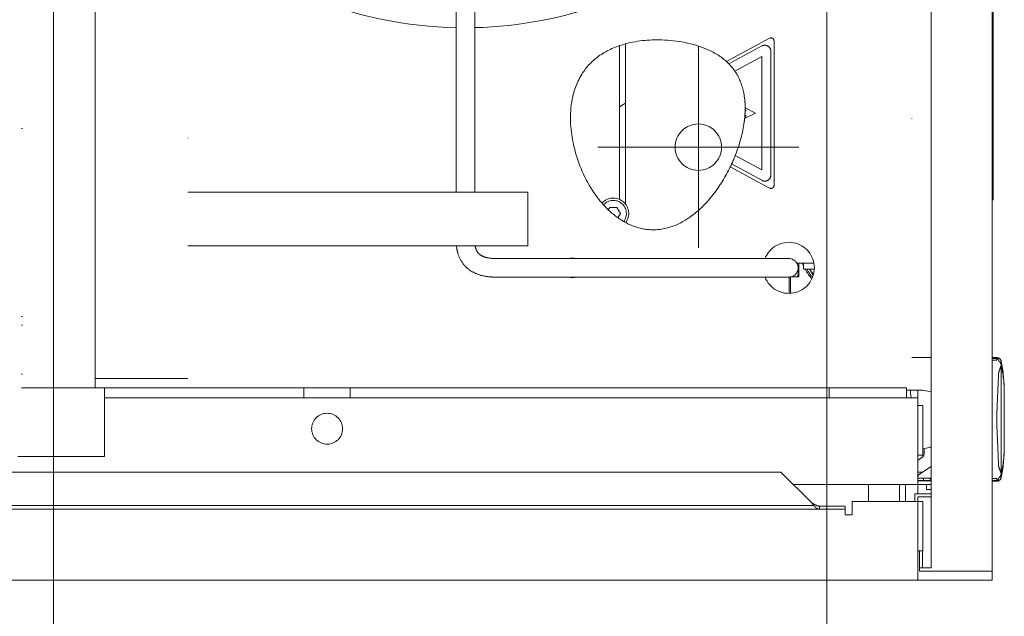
# Model space of a CAD drawing. Header units: millimetres. Extents: x -25606 to 96684, y -22894 to 47132.
# Tile 59 of 89: x 9448 to 9766, y 7002 to 7194. Entities that reach past the tile are written whole.
import ezdxf

# ---------------------------------------------------------------- set-up
doc = ezdxf.new("R2010")
doc.units = ezdxf.units.MM
doc.header["$LTSCALE"] = 50
doc.linetypes.add('A_CARA_15', pattern=[7.6, 5, -1.3, 0, -1.3])
doc.linetypes.add('A_CARA_16', pattern=[11.4, 6, -1.8, 0, -1.8, 0, -1.8])
for name, color, linetype, lineweight in [('CA_OSY', 5, 'A_CARA_15', 18), ('CA_POHHRA18', 8, 'Continuous', 18), ('CA_SRAFY', 9, 'Continuous', 13), ('CA_TG', 9, 'A_CARA_16', 13)]:
    doc.layers.add(name, color=color, linetype=linetype, lineweight=lineweight)

# ---------------------------------------------------------------- blocks, each defined once
blk = doc.blocks.new('tg')
h = blk.add_hatch()
h.set_pattern_fill('ANSI31', color=252, scale=254, angle=345, style=0)
h.set_pattern_definition([(30, (1065.013, 4011), (-15.87501, 27.4963), [])])
edge = h.paths.add_edge_path()
edge.add_spline(control_points=[(5561.44, 7111.52), (5560.77, 7111.63), (5560.1, 7111.75), (5559.44, 7111.88)], knot_values=[13.825662, 13.825662, 13.825662, 13.825662, 14.000098, 14.000098, 14.000098, 14.000098], degree=3, periodic=0)
edge.add_line((5559.44, 7111.88), (5559.44, 7111.88))
edge.add_line((5559.44, 7111.88), (5559.44, 7148.08))
edge.add_line((5559.44, 7148.08), (5561.44, 7148.08))
edge.add_line((5561.44, 7148.08), (5561.44, 7111.52))
edge.add_line((5561.44, 7111.52), (5561.44, 7111.52))
edge = h.paths.add_edge_path()
edge.add_line((4448.44, 6141.46), (4448.44, 6226.45))
edge.add_spline(control_points=[(4448.44, 6226.45), (4449.11, 6226.22), (4449.78, 6225.97), (4450.44, 6225.72)], knot_values=[10.864235, 10.864235, 10.864235, 10.864235, 11.074814, 11.074814, 11.074814, 11.074814], degree=3, periodic=0)
edge.add_line((4450.44, 6225.72), (4450.44, 6225.72))
edge.add_line((4450.44, 6225.72), (4450.44, 6142.04))
edge.add_spline(control_points=[(4450.44, 6142.04), (4450.27, 6141.99), (4450.09, 6141.94), (4449.43, 6141.74), (4448.94, 6141.6), (4448.44, 6141.46)], knot_values=[22.713594, 22.713594, 22.713594, 22.713594, 22.768373, 22.768373, 22.922016, 22.922016, 22.922016, 22.922016], degree=3, periodic=0)
edge = h.paths.add_edge_path()
edge.add_ellipse((5557.44, 6158.55), major_axis=(-3, 4), ratio=1, start_angle=270, end_angle=299.5519)
edge.add_line((5559.44, 6163.13), (5559.44, 6212.82))
edge.add_line((5559.44, 6212.82), (5559.44, 6212.82))
edge.add_spline(control_points=[(5559.44, 6212.82), (5559.83, 6212.95), (5560.22, 6213.08), (5560.89, 6213.27), (5561.16, 6213.35), (5561.44, 6213.43)], knot_values=[5.579232, 5.579232, 5.579232, 5.579232, 5.705995, 5.705995, 5.795124, 5.795124, 5.795124, 5.795124], degree=3, periodic=0)
edge.add_line((5561.44, 6213.43), (5561.44, 6161.55))
at = {"color": 252}
for p, q in [((5660.19, 6855), (5660.19, 6044)), ((5679.94, 6043), (5679.94, 6855)), ((5680.24, 6163), (5680.24, 6760)), ((5653.94, 6579.25), (5653.94, 6101.5)), ((5366.19, 6576), (5366.19, 6102.25)), ((5366.44, 6576), (5366.44, 6102.25)), ((5389.94, 6102.25), (5389.94, 6576)), ((5419.94, 6573), (5419.94, 6105.25)), ((5506.67, 6165.41), (5506.67, 6223.8)), ((5512.67, 6165.41), (5512.67, 6223.8)), ((5559.44, 6163.13), (5559.44, 6212.82)), ((5561.44, 6213.43), (5561.44, 6161.55)), ((5594.06, 6207.66), (5607.94, 6215.2)), ((5609.42, 6167.68), (5609.42, 6214.32)), ((5584.94, 6212.5), (5584.94, 6147.5)), ((5605.46, 6212.71), (5594.81, 6206.93)), ((5608.42, 6171.04), (5608.42, 6210.96)), ((5596.75, 6204.56), (5605.42, 6209.27)), ((5605.42, 6209.27), (5605.42, 6172.73)), ((5599.9, 6189.24), (5603.42, 6191)), ((5603.42, 6191), (5600.07, 6192.67)), ((5600.07, 6192.18), (5600.42, 6191.75)), ((5600.42, 6191.75), (5600.07, 6191.81)), ((5600.42, 6190.25), (5599.94, 6189.65)), ((5599.99, 6190.29), (5600.42, 6190.25)), ((5617.44, 6180), (5552.44, 6180)), ((5595.71, 6174.59), (5605.46, 6169.29)), ((5605.42, 6172.73), (5596.89, 6177.36)), ((5595.28, 6173.68), (5607.94, 6166.8)), ((5419.94, 6165.41), (5529.8, 6165.41)), ((5529.8, 6148.11), (5529.8, 6165.41)), ((5680.24, 6163), (5679.94, 6163)), ((5555.84, 6159.78), (5556.29, 6160.55)), ((5556.29, 6160.55), (5558.6, 6160.55)), ((5558.6, 6160.55), (5559.75, 6158.55)), ((5559.75, 6158.55), (5558.96, 6157.18)), ((5419.94, 6148.11), (5529.8, 6148.11)), ((5519.67, 6144), (5614.19, 6144)), ((5616.76, 6142.55), (5622.29, 6142.55)), ((5617.45, 6142.55), (5617.45, 6138.05)), ((5618.9, 6142.55), (5618.9, 6140.55)), ((5618.9, 6140.55), (5622.43, 6140.55)), ((5519.67, 6138), (5614.19, 6138)), ((5614.26, 6132.75), (5614.26, 6138)), ((5614.69, 6132.77), (5614.69, 6138.04)), ((5617.06, 6138.05), (5614.73, 6138.05)), ((5617.45, 6138.05), (5617.06, 6138.05)), ((5366.44, 6125.25), (5366.19, 6125.25)), ((5366.19, 6122.5), (5366.44, 6122.5)), ((5660.19, 6112), (5653.94, 6112)), ((5681.41, 6112), (5679.94, 6112)), ((5679.94, 6111.72), (5681.44, 6111.72)), ((5681.44, 6111.12), (5679.94, 6111.12)), ((5681.44, 6111.12), (5681.44, 6111.72)), ((5682.78, 6109.84), (5682.78, 6110.99)), ((5682.78, 6074.63), (5682.78, 6109.37)), ((5366.44, 6106.62), (5366.19, 6106.62)), ((5419.94, 6105.25), (5389.94, 6105.25)), ((5366.19, 6102.25), (5652.19, 6102.25)), ((5392.94, 6102.25), (5392.94, 6080)), ((5457.44, 6102.25), (5457.44, 6099)), ((5472.44, 6099), (5472.44, 6102.25)), ((5627.19, 6099), (5627.19, 6102.25)), ((5652.19, 6099), (5652.19, 6102.25)), ((5652.19, 6101.5), (5657.44, 6101.5)), ((5655.94, 6101.5), (5655.94, 6071)), ((5660.16, 6100.93), (5657.44, 6101.5)), ((5392.94, 6099), (5655.94, 6099)), ((5683.84, 6100.94), (5683.84, 6083.06)), ((5655.94, 6096.5), (5657.54, 6096.5)), ((5657.54, 6080.5), (5657.54, 6096.5)), ((5657.54, 6082.52), (5660.16, 6083.07)), ((5657.94, 6081.21), (5657.94, 6082.6)), ((5660.19, 6083), (5659.84, 6083)), ((5392.94, 6080), (5364.94, 6080)), ((5655.94, 6080.5), (5657.54, 6080.5)), ((5655.94, 6078.81), (5657.05, 6079.55)), ((5660.16, 6076.81), (5656.39, 6074.3)), ((5342.71, 6075), (5611.66, 6075)), ((5611.66, 6075), (5621.38, 6065.28)), ((5657.44, 6075), (5655.94, 6075)), ((5655.94, 6073), (5660.19, 6073)), ((5657.69, 6073), (5657.69, 6072.25)), ((5679.94, 6072.88), (5681.44, 6072.88)), ((5681.44, 6072.28), (5681.44, 6072.88)), ((5682.78, 6074.16), (5682.78, 6073.01)), ((5660.19, 6071), (5615.66, 6071)), ((5639.94, 6071), (5639.94, 6065.5)), ((5649.94, 6065.5), (5649.94, 6071)), ((5651.94, 6065.5), (5651.94, 6071)), ((5655.94, 6072.25), (5660.19, 6072.25)), ((5655.94, 6072.2), (5660.19, 6072.2)), ((5655.94, 6071), (5655.94, 6068)), ((5658.69, 6071), (5658.69, 6069.4)), ((5681.44, 6072.28), (5679.94, 6072.28)), ((5681.41, 6072), (5679.94, 6072)), ((5654.94, 6068), (5654.94, 6065.5)), ((5654.94, 6068), (5660.19, 6068)), ((5655.94, 6067), (5655.94, 6040)), ((5655.94, 6067), (5660.19, 6067)), ((5658.69, 6069.4), (5660.19, 6069.4)), ((5622.19, 6064.24), (5332.18, 6064.24)), ((5624.07, 6063), (5624.07, 6064)), ((5624.07, 6064), (5632.43, 6064)), ((5632.43, 6064), (5632.43, 6061.17)), ((5657.54, 6065.5), (5634.7, 6065.5)), ((5634.7, 6061.17), (5634.7, 6065.5)), ((5657.54, 6049.5), (5657.54, 6065.5)), ((5632.43, 6063), (5320.94, 6063)), ((5632.43, 6061.17), (5634.7, 6061.17)), ((5655.94, 6049.5), (5657.54, 6049.5)), ((5656.44, 6043), (5656.44, 6049.5)), ((5657.44, 6044), (5657.44, 6049.5)), ((5656.44, 6044), (5660.19, 6044)), ((5679.94, 6043), (5656.44, 6043)), ((5655.94, 6040), (5320.94, 6040))]:
    blk.add_line(p, q, dxfattribs=at)
blk.add_lwpolyline([(4329.94, 6040), (5679.94, 6040), (5679.94, 7290), (4329.94, 7290)], close=True)
for centre, radius in [((5584.94, 6180), 7.5), ((5464.94, 6089), 5)]:
    blk.add_circle(centre, radius, dxfattribs=at)
for centre, radius, start, end in [((5509.42, 6351), 132.4, 271.4066, 132.5159), ((5509.42, 6351), 132.4, 227.4841, 268.8099), ((5606.42, 6210.96), 2, 0, 118.5231), ((5608.42, 6214.32), 1, 0, 118.5231), ((5606.42, 6171.04), 2, 241.4769, 0), ((5608.42, 6167.68), 1, 241.4769, 0), ((5557.44, 6158.55), 5, 323.997, 137.0953), ((5557.44, 6158.55), 4.25, 322.7739, 138.0966), ((5614.19, 6141), 8.25, 201.3237, 158.6763), ((5544.19, 6141), 3.15, 72.2472, 107.7528), ((5614.19, 6141), 3, 270, 90), ((5632.45, 6147.55), 14.75, 199.8149, 203.2713), ((5632.45, 6147.55), 14.75, 208.3318, 222.9657), ((5632.45, 6147.55), 14.29, 209.3309, 222.1553), ((5632.45, 6147.55), 13.5, 211.2329, 220.2481), ((5544.19, 6141), 3.15, 252.2472, 287.7528), ((5681.32, 6110.44), 1.56, 20.4282, 86.6695), ((5635.98, 6100.94), 47.86, 0, 12.118), ((5635.98, 6083.06), 47.86, 347.882, 0), ((5655.94, 6081.21), 2, 303.6901, 0), ((5657.94, 6080.14), 4, 303.6901, 304.2289), ((5656.94, 6073.46), 1, 123.6901, 180), ((5660.44, 6073.25), 0.75, 199.4712, 250.5288), ((5681.32, 6073.56), 1.56, 273.3305, 339.5718)]:
    blk.add_arc(centre, radius, start, end, dxfattribs=at)
for centre, major_axis, ratio, start_param, end_param in [((5683.44, 6106.14), (-0.89, 4.96), 0.001196, 5.489761, 5.556222), ((5683.44, 6106.03), (0.01, 5.03), 0.176523, 0.777576, 0.844043), ((5655, 6097.5), (1.31, -3.99), 0.181281, 3.082248, 4.268647), ((5657.94, 6099.89), (4, 0), 0.3125, 0.97339, 0.982794), ((5657.94, 6084.11), (-4, 0), 0.3125, 2.158799, 2.168203), ((5683.44, 6077.97), (-0.01, 5.03), 0.176523, 2.297549, 2.364016), ((5683.44, 6077.86), (0.89, 4.96), 0.001222, 3.868558, 3.935022)]:
    blk.add_ellipse(centre, major_axis=major_axis, ratio=ratio, start_param=start_param, end_param=end_param, dxfattribs=at)
for points, knots in [([(5543.99, 6194.46), (5544, 6194.56), (5544.02, 6194.66), (5544.56, 6197.88), (5545.59, 6200.88), (5548.69, 6205.86), (5550.52, 6207.8), (5555.09, 6211.12), (5557.79, 6212.35), (5564.64, 6214.39), (5569.01, 6214.81), (5578.01, 6214.53), (5583.2, 6213.61), (5589.97, 6210.7), (5592.18, 6209.38), (5594.06, 6207.66)], [2.969296, 2.969296, 2.969296, 2.969296, 2.999948, 2.999948, 3.964661, 3.964661, 4.795338, 4.795338, 5.705995, 5.705995, 7.009532, 7.009532, 8.520618, 8.520618, 9.32951, 9.32951, 9.32951, 9.32951]), ([(5596.75, 6204.56), (5596.84, 6204.43), (5596.93, 6204.3), (5598.3, 6202.15), (5599.13, 6199.94), (5599.92, 6195.99), (5600.07, 6194.33), (5600.07, 6192.67)], [0.686366, 0.686366, 0.686366, 0.686366, 0.734774, 0.734774, 1.449375, 1.449375, 1.944387, 1.944387, 1.944387, 1.944387]), ([(5595.28, 6173.68), (5593.74, 6170.49), (5591.87, 6167.45), (5587.22, 6161.48), (5584.14, 6158.46), (5578.26, 6154.92), (5575.71, 6153.91), (5570.68, 6153.15), (5568.36, 6153.26), (5563.69, 6154.42), (5561.45, 6155.48), (5556.09, 6159.12), (5553.16, 6162.29), (5550.73, 6166.02), (5547.87, 6170.44), (5545.78, 6175.55), (5543.62, 6185.16), (5543.28, 6189.94), (5543.99, 6194.46)], [13.192279, 13.192279, 13.192279, 13.192279, 14.299846, 14.299846, 15.643501, 15.643501, 16.541791, 16.541791, 17.316926, 17.316926, 18.136968, 18.136968, 19.471996, 19.471996, 19.471996, 21.05188, 21.05188, 22.441292, 22.441292, 22.441292, 22.441292]), ([(5599.9, 6189.24), (5599.86, 6188.88), (5599.82, 6188.52), (5599.3, 6184.61), (5598.3, 6180.93), (5596.89, 6177.36)], [2.285683, 2.285683, 2.285683, 2.285683, 2.394703, 2.394703, 3.469714, 3.469714, 3.469714, 3.469714]), ([(5506.75, 6148.11), (5506.83, 6147.32), (5506.97, 6146.55), (5507.53, 6144.59), (5508.07, 6143.44), (5509.43, 6141.61), (5510.17, 6140.89), (5511.89, 6139.67), (5512.87, 6139.19), (5515.17, 6138.41), (5516.52, 6138.17), (5518.51, 6138.02), (5519.08, 6138), (5519.67, 6138)], [1.0820704, 1.0820704, 1.0820704, 1.0820704, 1.2, 1.2, 1.3947695, 1.3947695, 1.5545908, 1.5545908, 1.7223012, 1.7223012, 1.9223012, 1.9223012, 2, 2, 2, 2]), ([(5512.8, 6148.11), (5512.84, 6147.87), (5512.89, 6147.65), (5513.12, 6146.85), (5513.35, 6146.39), (5513.86, 6145.7), (5514.13, 6145.44), (5514.83, 6144.94), (5515.28, 6144.71), (5516.52, 6144.29), (5517.37, 6144.12), (5518.79, 6144.02), (5519.22, 6144), (5519.67, 6144)], [1.1348211, 1.1348211, 1.1348211, 1.1348211, 1.2, 1.2, 1.3947695, 1.3947695, 1.5545908, 1.5545908, 1.7223012, 1.7223012, 1.9223012, 1.9223012, 2, 2, 2, 2]), ([(5681.98, 6111.04), (5681.86, 6111.39), (5681.75, 6111.64), (5681.56, 6111.9), (5681.48, 6111.96), (5681.43, 6111.99), (5681.42, 6111.99), (5681.41, 6112), (5681.41, 6112), (5681.41, 6112), (5681.41, 6112), (5681.41, 6112)], [-1.386933, -1.386933, -1.386933, -1.386933, -0.650773, -0.650773, -0.178319, -0.178319, -0.055181, -0.055181, -0.02189, -0.02189, 0, 0, 0, 0]), ([(5682.78, 6109.84), (5682.67, 6110.18), (5682.5, 6110.45), (5682.22, 6110.77), (5682.12, 6110.87), (5682.01, 6110.98), (5681.99, 6111.01), (5681.98, 6111.04)], [-0.2709346, -0.2709346, -0.2709346, -0.2709346, -0.1449838, -0.1449838, -0.06362, -0.06362, -0.0097497, -0.0097497, -0.0097497, -0.0097497]), ([(5681.98, 6106.73), (5681.98, 6106.86), (5682, 6106.98), (5682.1, 6107.54), (5682.29, 6108), (5682.59, 6108.79), (5682.7, 6109.1), (5682.78, 6109.37)], [-2.8772178, -2.8772178, -2.8772178, -2.8772178, -2.8355838, -2.8355838, -2.68972, -2.68972, -2.5794729, -2.5794729, -2.5794729, -2.5794729]), ([(5682.82, 6109.61), (5683.52, 6106.66), (5683.84, 6103.66), (5683.84, 6100.65), (5683.84, 6100.64), (5683.84, 6100.63)], [-1.273555, -1.273555, -1.273555, -1.273555, 0, 0, 0.003884, 0.003884, 0.003884, 0.003884]), ([(5681.98, 6077.27), (5681.86, 6079.94), (5681.75, 6082.64), (5681.56, 6087.07), (5681.48, 6088.72), (5681.43, 6090.64), (5681.42, 6091.05), (5681.41, 6091.56), (5681.41, 6091.67), (5681.41, 6091.85), (5681.41, 6091.93), (5681.41, 6092), (5681.41, 6092.06), (5681.41, 6092.13), (5681.41, 6092.29), (5681.41, 6092.39), (5681.41, 6092.76), (5681.42, 6093.02), (5681.46, 6094.68), (5681.53, 6096.21), (5681.64, 6098.92), (5681.69, 6099.99), (5681.82, 6102.96), (5681.9, 6104.84), (5681.98, 6106.73)], [-1.386934, -1.386934, -1.386934, -1.386934, -0.650773, -0.650773, -0.178319, -0.178319, -0.055181, -0.055181, -0.02189, -0.02189, 0, 0, 0, 0.01882, 0.01882, 0.049169, 0.049169, 0.12834, 0.12834, 0.54241, 0.54241, 0.812771, 0.812771, 1.287615, 1.287615, 1.287615, 1.287615]), ([(5683.84, 6083.37), (5683.84, 6083.36), (5683.84, 6083.35), (5683.84, 6080.34), (5683.52, 6077.34), (5682.82, 6074.39)], [-16.823104, -16.823104, -16.823104, -16.823104, -16.819221, -16.819221, -15.545666, -15.545666, -15.545666, -15.545666]), ([(5682.78, 6074.63), (5682.67, 6075.01), (5682.5, 6075.44), (5682.22, 6076.17), (5682.12, 6076.45), (5682.01, 6076.9), (5681.99, 6077.08), (5681.98, 6077.27)], [-0.2709346, -0.2709346, -0.2709346, -0.2709346, -0.1449838, -0.1449838, -0.06362, -0.06362, -0.0097497, -0.0097497, -0.0097497, -0.0097497]), ([(5681.41, 6072), (5681.41, 6072), (5681.41, 6072), (5681.41, 6072), (5681.41, 6072), (5681.41, 6072), (5681.41, 6072), (5681.44, 6072.02), (5681.51, 6072.05), (5681.7, 6072.27), (5681.84, 6072.55), (5681.98, 6072.96)], [-17.797885, -17.797885, -17.797885, -17.797885, -17.782478, -17.782478, -17.749236, -17.749236, -17.677577, -17.677577, -17.177936, -17.177936, -16.150332, -16.150332, -16.150332, -16.150332]), ([(5681.98, 6072.96), (5681.98, 6072.99), (5682.01, 6073.02), (5682.23, 6073.24), (5682.5, 6073.5), (5682.72, 6074), (5682.75, 6074.08), (5682.78, 6074.16)], [-1.2194227, -1.2194227, -1.2194227, -1.2194227, -1.1482051, -1.1482051, -1.0016214, -1.0016214, -0.974828, -0.974828, -0.974828, -0.974828]), ([(5621.38, 6065.28), (5621.44, 6065.2), (5621.51, 6065.13), (5621.65, 6064.96), (5621.72, 6064.87), (5621.93, 6064.6), (5622.07, 6064.43), (5622.19, 6064.24)], [-0.1320723, -0.1320723, -0.1320723, -0.1320723, -0.1024607, -0.1024607, -0.0668856, -0.0668856, -0.0000001, -0.0000001, -0.0000001, -0.0000001]), ([(5624.07, 6064), (5623.34, 6064), (5622.62, 6064.38), (5621.89, 6064.9), (5621.72, 6065.02), (5621.55, 6065.15), (5621.38, 6065.28)], [0, 0, 0, 0, 2.715015, 2.715015, 2.715015, 3.358386, 3.358386, 3.358386, 3.358386]), ([(5624.07, 6063), (5624.01, 6063), (5623.96, 6063), (5623.9, 6063.01), (5623.84, 6063.02), (5623.79, 6063.03), (5623.73, 6063.04), (5623.68, 6063.06), (5623.62, 6063.08), (5623.56, 6063.1), (5623.51, 6063.12), (5623.45, 6063.15), (5623.4, 6063.17), (5623.34, 6063.2), (5623.28, 6063.23), (5623.23, 6063.27), (5623.17, 6063.3), (5623.12, 6063.34), (5623.06, 6063.38), (5623, 6063.43), (5622.95, 6063.47), (5622.89, 6063.52), (5622.84, 6063.56), (5622.78, 6063.62), (5622.72, 6063.67), (5622.67, 6063.72), (5622.61, 6063.78), (5622.56, 6063.83), (5622.5, 6063.89), (5622.44, 6063.95), (5622.39, 6064.01), (5622.33, 6064.08), (5622.28, 6064.14), (5622.22, 6064.21), (5622.21, 6064.22), (5622.2, 6064.23), (5622.19, 6064.24)], [0, 0, 0, 0, 0.27995, 0.27995, 0.27995, 0.559883, 0.559883, 0.559883, 0.839833, 0.839833, 0.839833, 1.119782, 1.119782, 1.119782, 1.399732, 1.399732, 1.399732, 1.679674, 1.679674, 1.679674, 1.959624, 1.959624, 1.959624, 2.239573, 2.239573, 2.239573, 2.519516, 2.519516, 2.519516, 2.799459, 2.799459, 2.799459, 3.079409, 3.079409, 3.079409, 3.129579, 3.129579, 3.129579, 3.129579])]:
    blk.add_open_spline(points, degree=3, knots=knots, dxfattribs=at)
for points in [[(5594.06, 6207.66), (5594.32, 6207.42), (5594.57, 6207.18), (5594.81, 6206.93)], [(5594.81, 6206.93), (5595.52, 6206.2), (5596.17, 6205.41), (5596.75, 6204.56)], [(5600.07, 6191.81), (5600.05, 6191.3), (5600.03, 6190.79), (5599.99, 6190.29)], [(5600.07, 6192.67), (5600.08, 6192.51), (5600.07, 6192.34), (5600.07, 6192.18)], [(5600.07, 6192.18), (5600.07, 6192.06), (5600.07, 6191.94), (5600.07, 6191.81)], [(5599.94, 6189.65), (5599.93, 6189.52), (5599.91, 6189.38), (5599.9, 6189.24)], [(5599.99, 6190.29), (5599.98, 6190.07), (5599.96, 6189.86), (5599.94, 6189.65)], [(5595.71, 6174.59), (5595.57, 6174.29), (5595.43, 6173.98), (5595.28, 6173.68)], [(5596.89, 6177.36), (5596.53, 6176.43), (5596.13, 6175.5), (5595.71, 6174.59)]]:
    blk.add_open_spline(points, degree=3, dxfattribs=at)
for points, weights in [([(5617.45, 6142.55), (5617.43, 6140.46), (5617.06, 6138.05)], [4.04363454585, 4.0281058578, 3.75418086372]), ([(5620.91, 6140.55), (5621.48, 6139.55), (5622.07, 6138.54)], [4.73151000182, 4.72720992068, 4.6887188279])]:
    blk.add_rational_spline(points, weights, degree=2, dxfattribs=at)

msp = doc.modelspace()

# ---------------------------------------------------------------- linework, layer by layer
at = {"layer": 'CA_OSY'}
msp.add_line((9708.76, 708.28), (9708.76, 9208.28), dxfattribs=at)
at = {"layer": 'CA_POHHRA18'}
msp.add_line((9708.76, 9063.28), (9708.76, 853.28), dxfattribs=at)
at = {"layer": 'CA_SRAFY'}
msp.add_lwpolyline([(9458.76, 8958.28), (4208.76, 8958.28), (4208.76, 958.28), (9458.76, 958.28), (9458.76, 8958.28)], dxfattribs=at)

# ---------------------------------------------------------------- block references
at = {"layer": 'CA_TG'}
msp.add_blockref('tg', (4082.27, 973.28), dxfattribs=at)

doc.saveas('drawing.dxf')
